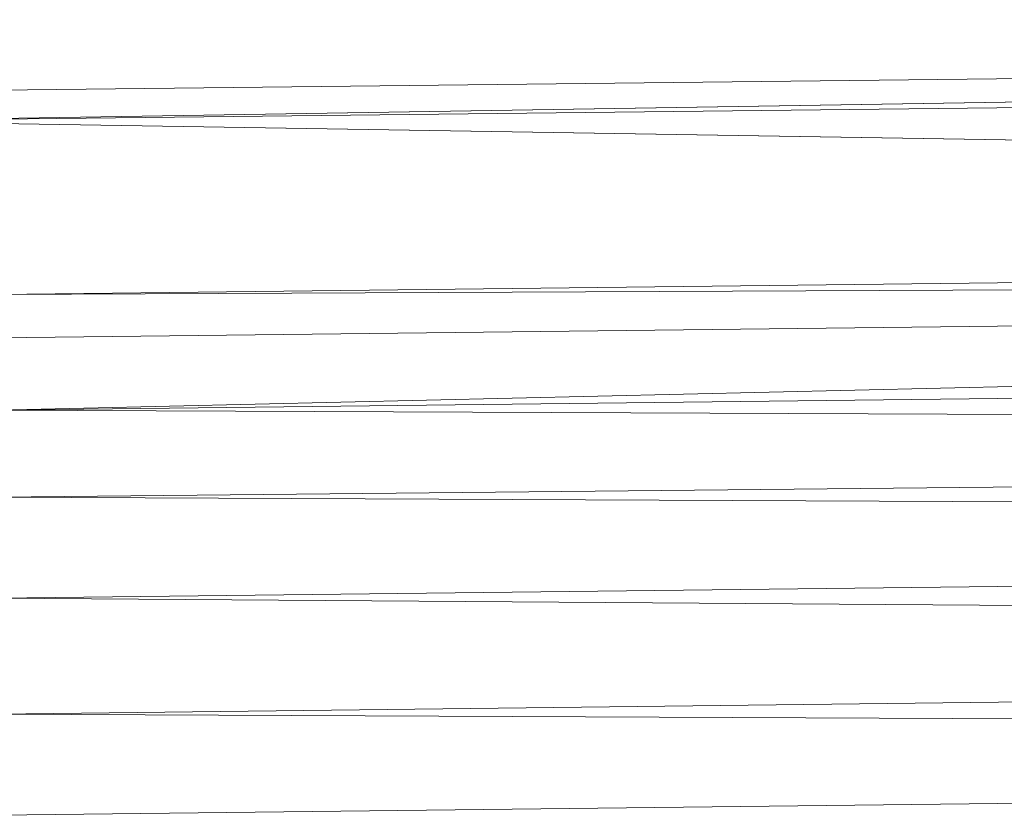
# Model space of a CAD drawing. Header units: metres. Extents: x 391.1 to 427.5, y 12.7 to 28.4.
# Tile 53 of 247: x 409.5775 to 409.6234, y 14.8771 to 14.9142. Entities that reach past the tile are written whole.
import ezdxf

# ---------------------------------------------------------------- set-up
doc = ezdxf.new("R2010")
doc.units = ezdxf.units.M
doc.layers.add('02_MOBILIARIO', color=7, linetype='Continuous', lineweight=18)

# ---------------------------------------------------------------- blocks, each defined once
blk = doc.blocks.new('Family - Plats de dutxa PS-1-153666-01_PCI_PS1')
at = {"layer": '02_MOBILIARIO', "color": 253, "true_color": 0xaaaaaa}
for p, q in [((0.409997, 0.7338), (0.115559, 0.730429)), ((0.409997, 0.7338), (0.115559, 0.729081)), ((0.409997, 0.7338), (0.115559, 0.730429)), ((0.115559, 0.729081), (0.409997, 0.7338)), ((0.115559, 0.729081), (0.409997, 0.732452)), ((0.115559, 0.729081), (0.409997, 0.732452)), ((0.409997, 0.724362), (0.115559, 0.729081)), ((0.115559, 0.729081), (0.409997, 0.724362)), ((0.409997, 0.724362), (0.122975, 0.720991)), ((0.122975, 0.720991), (0.409997, 0.724362)), ((0.409997, 0.722339), (0.122975, 0.718969)), ((0.409997, 0.722339), (0.122975, 0.720991)), ((0.122975, 0.720991), (0.409997, 0.722339)), ((0.409997, 0.722339), (0.122975, 0.715598)), ((0.409997, 0.722339), (0.122975, 0.718969)), ((0.122975, 0.715598), (0.409997, 0.722339)), ((0.122975, 0.715598), (0.409997, 0.718969)), ((0.122975, 0.715598), (0.409997, 0.718969)), ((0.409997, 0.714444), (0.122975, 0.715598)), ((0.122975, 0.715598), (0.409997, 0.714444)), ((0.409997, 0.714444), (0.122975, 0.711553)), ((0.122975, 0.711553), (0.409997, 0.714444)), ((0.409997, 0.710205), (0.122975, 0.711553)), ((0.122975, 0.711553), (0.409997, 0.710205)), ((0.409997, 0.710205), (0.122975, 0.706834)), ((0.122975, 0.706834), (0.409997, 0.710205)), ((0.409997, 0.704811), (0.122975, 0.706834)), ((0.122975, 0.706834), (0.409997, 0.704811)), ((0.409997, 0.704811), (0.122975, 0.701441)), ((0.122975, 0.701441), (0.409997, 0.704811)), ((0.409997, 0.700092), (0.122975, 0.701441)), ((0.122975, 0.701441), (0.409997, 0.700092)), ((0.122975, 0.696721), (0.409997, 0.700092)), ((0.409997, 0.700092), (0.122975, 0.696721))]:
    blk.add_line(p, q, dxfattribs=at)
blk = doc.blocks.new('LONDR55-XX_ZZ-ARQ-CAA-M3D-Londres55_ifc-1-01_PCI_PS1')
at = {"layer": '02_MOBILIARIO', "color": 253, "lineweight": 18, "true_color": 0xaaaaaa}
blk.add_blockref('Family - Plats de dutxa PS-1-153666-01_PCI_PS1', (409.453442, 14.180351), dxfattribs=at)

msp = doc.modelspace()

# ---------------------------------------------------------------- block references
at = {"lineweight": 5}
msp.add_blockref('LONDR55-XX_ZZ-ARQ-CAA-M3D-Londres55_ifc-1-01_PCI_PS1', (0, 0), dxfattribs=at)

doc.saveas('drawing.dxf')
